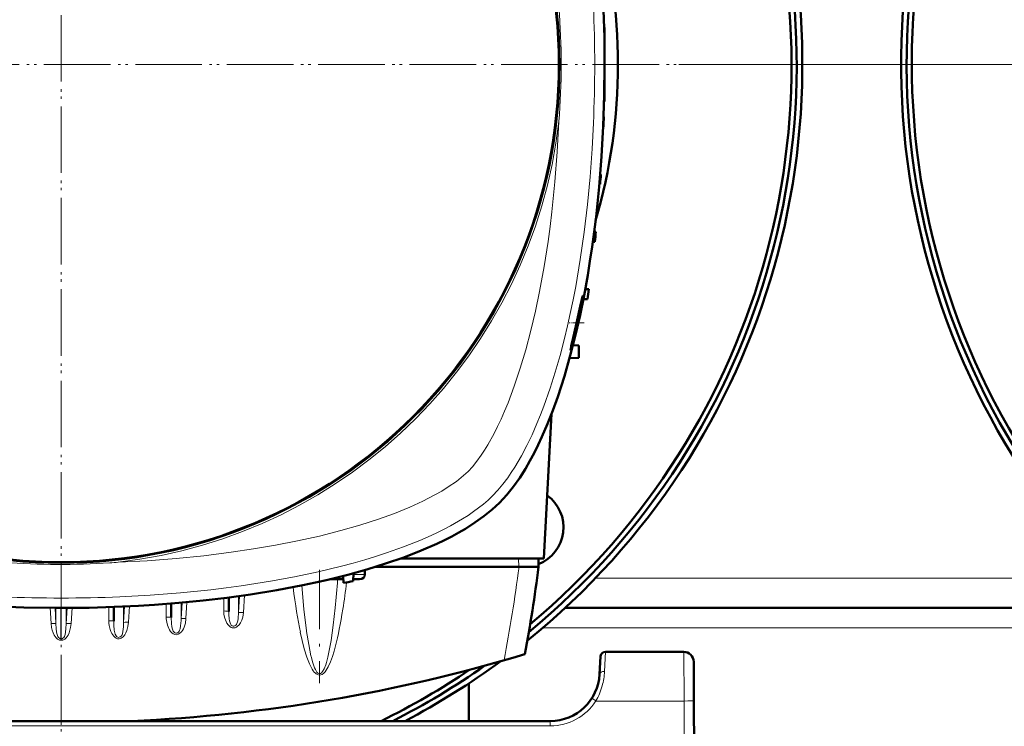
# Model space of a CAD drawing. Extents: x -1595 to 1972, y -1657 to 646.
# Tile 7 of 56: x -17 to 182, y -1305 to -1162. Entities that reach past the tile are written whole.
import ezdxf

# ---------------------------------------------------------------- set-up
doc = ezdxf.new("R2010")
doc.units = 0
doc.linetypes.add('DASHDOT', pattern=[18.5, 12, -3, 0.5, -3])

msp = doc.modelspace()

# ---------------------------------------------------------------- linework, layer by layer
at = {"color": 7, "linetype": 'DASHDOT', "lineweight": 18}
for p, q in [((-8.43, -975.86), (-8.43, -1365.86)), ((-8.44, -977.32), (-8.44, -1364.38)), ((186.57, -1170.86), (-203.43, -1170.86)), ((185.09, -1170.85), (-201.97, -1170.85)), ((506.57, -1170.86), (116.57, -1170.86)), ((505.09, -1170.85), (118.03, -1170.85)), ((43.86, -1273.14), (43.86, -1296.08))]:
    msp.add_line(p, q, dxfattribs=at)
at = {"color": 7, "lineweight": 50}
for p, q in [((101.56, -1163.35), (101.46, -1163.35)), ((101.56, -1163.35), (101.56, -1169.85)), ((101.56, -1169.85), (101.56, -1170.85)), ((101.56, -1170.85), (101.56, -1178.35)), ((101.56, -1178.35), (101.46, -1178.36)), ((101.38, -1181.48), (101.36, -1181.48)), ((101.31, -1183.48), (101.27, -1183.48)), ((100.79, -1193.1), (100.67, -1193.1)), ((100.65, -1195.1), (100.5, -1195.11)), ((99.79, -1204.73), (99.45, -1204.72)), ((99.18, -1206.74), (99.57, -1206.73)), ((98.36, -1216.35), (97.63, -1216.33)), ((98.07, -1218.35), (97.24, -1218.38)), ((95.16, -1227.67), (96.33, -1227.73)), ((96.33, -1230.23), (96.33, -1227.73)), ((94.46, -1230.33), (96.33, -1230.23)), ((90.81, -1241.57), (89.28, -1270.85)), ((89.28, -1270.85), (60.27, -1270.85)), ((88.16, -1270.85), (88.21, -1272.55)), ((53.01, -1273.2), (53.04, -1274.08)), ((84.21, -1272.55), (55.17, -1272.55)), ((84.21, -1272.55), (84.24, -1272.55)), ((84.24, -1272.55), (88.21, -1272.55)), ((45.95, -1275.05), (48.15, -1275.05)), ((48.66, -1275.05), (48.15, -1275.05)), ((48.63, -1274.39), (48.68, -1275.79)), ((50.74, -1273.84), (50.68, -1275.43)), ((51.96, -1275.05), (50.69, -1275.05)), ((25.47, -1278.74), (25.47, -1281.59)), ((2.22, -1280.65), (2.22, -1283.56)), ((13.84, -1279.96), (13.84, -1282.82)), ((209.57, -1280.85), (93.55, -1280.85)), ((100.72, -1290.69), (100.54, -1294.26)), ((117.59, -1289.74), (101.72, -1289.74)), ((119.59, -1291.73), (119.64, -1299.69)), ((74.07, -1303.74), (74.07, -1296.14)), ((120.07, -1381.74), (119.64, -1299.69)), ((90.55, -1303.74), (-107.43, -1303.74))]:
    msp.add_line(p, q, dxfattribs=at)
at = {"color": 7, "linetype": 'DASHDOT', "lineweight": 18, "ltscale": 0.003007}
msp.add_line((101.57, -1170.85), (101.45, -1170.85), dxfattribs=at)
at = {"color": 7, "linetype": 'DASHDOT', "lineweight": 18, "ltscale": 0.076287}
msp.add_line((97.45, -1223.15), (94.4, -1223.15), dxfattribs=at)
at = {"color": 7, "lineweight": 18}
for p, q in [((84.16, -1270.85), (84.21, -1272.55)), ((50.73, -1274.08), (53.04, -1274.08)), ((203.46, -1274.85), (99.67, -1274.85)), ((24.47, -1281.46), (24.47, -1278.87)), ((27.66, -1278.44), (27.46, -1281.81)), ((27.46, -1278.47), (27.46, -1281.81)), ((28.66, -1278.3), (28.46, -1281.76)), ((32.27, -1277.83), (31.89, -1277.88)), ((-10.65, -1280.85), (-10.47, -1284.01)), ((-9.66, -1280.85), (-9.48, -1284.06)), ((-9.48, -1280.85), (-9.48, -1284.06)), ((-8.47, -1287.11), (-8.47, -1280.85)), ((-8.42, -1287.11), (-8.41, -1280.85)), ((-7.22, -1280.85), (-7.41, -1284.06)), ((-7.41, -1280.85), (-7.41, -1284.06)), ((-6.23, -1280.85), (-6.42, -1284.01)), ((1.22, -1283.44), (1.22, -1280.69)), ((4.4, -1280.56), (4.21, -1283.81)), ((4.21, -1280.57), (4.21, -1283.81)), ((5.4, -1280.51), (5.21, -1283.76)), ((12.84, -1282.7), (12.84, -1280.04)), ((16.03, -1279.77), (15.84, -1283.06)), ((15.84, -1279.79), (15.84, -1283.06)), ((17.03, -1279.68), (16.83, -1283.01)), ((28.45, -1281.81), (28.46, -1281.76)), ((214.07, -1284.85), (89.06, -1284.85)), ((-8.47, -1287.11), (-8.42, -1287.11)), ((41.25, -1285.63), (41.23, -1285.46)), ((42.16, -1290.7), (42.12, -1290.53)), ((101.54, -1293.71), (101.72, -1289.74)), ((117.64, -1299.69), (117.59, -1289.74)), ((117.64, -1299.69), (99.8, -1299.69)), ((117.64, -1299.69), (118.07, -1381.74)), ((90.55, -1304.74), (-107.43, -1304.74)), ((90.55, -1303.74), (90.55, -1304.74))]:
    msp.add_line(p, q, dxfattribs=at)
at = {"color": 7, "linetype": 'DASHDOT', "lineweight": 18, "ltscale": 0.228134}
msp.add_line((-8.43, -1304.5), (-8.43, -1295.38), dxfattribs=at)
at = {"color": 7, "lineweight": 50}
for points in [[(101.56, -1170.85), (101.49, -1177.1), (101.28, -1183.31), (100.94, -1189.48), (100.45, -1195.61), (99.82, -1201.66), (99.45, -1204.73), (99.03, -1207.78), (98.6, -1210.67), (98.13, -1213.52), (97.4, -1217.6), (96.58, -1221.61), (95.68, -1225.56)], [(96.75, -1219.25), (95.73, -1223.8), (95.2, -1226.16), (94.81, -1227.9), (94.7, -1228.5), (94.68, -1228.64)], [(95.11, -1227.4), (95.52, -1225.87), (96.27, -1222.73), (96.8, -1220.14), (97.14, -1218.1), (97.18, -1217.7), (97.18, -1217.67), (97.18, -1217.66), (97.17, -1217.66), (97.17, -1217.65), (97.17, -1217.65)], [(97.17, -1217.65), (97.17, -1217.65), (97.16, -1217.66), (97.14, -1217.7), (97.03, -1218.07)], [(95.68, -1225.56), (94.61, -1229.76), (93.41, -1233.97), (92.75, -1236.06), (92.06, -1238.13), (91.08, -1240.88), (90.01, -1243.57), (88.87, -1246.22)], [(94.69, -1228.65), (94.69, -1228.65), (94.7, -1228.65), (94.71, -1228.63), (94.8, -1228.41)], [(88.87, -1246.22), (88.11, -1247.86), (87.27, -1249.54), (86.43, -1251.11), (85.53, -1252.67), (84.37, -1254.5), (83.11, -1256.28), (81.75, -1257.99), (81.03, -1258.8), (80.28, -1259.58)], [(80.28, -1259.58), (78.79, -1260.96), (77.13, -1262.3), (75.32, -1263.59), (73.37, -1264.82), (72.02, -1265.61), (70.61, -1266.37), (69.12, -1267.13), (67.57, -1267.87), (64.41, -1269.26), (60.9, -1270.63), (57.24, -1271.89), (53.45, -1273.07), (49.56, -1274.15), (45.56, -1275.15), (43.02, -1275.72), (40.45, -1276.27), (35.23, -1277.26), (29.92, -1278.12), (25.13, -1278.78), (20.28, -1279.35), (15.4, -1279.83), (10.48, -1280.21), (7.22, -1280.41), (3.95, -1280.58), (0.61, -1280.71), (-2.74, -1280.8), (-9.37, -1280.85), (-15.98, -1280.75), (-22.57, -1280.5)]]:
    msp.add_lwpolyline(points, dxfattribs=at)
at = {"color": 7, "lineweight": 18}
for points in [[(78.87, -1258.16), (79.92, -1257.04), (80.95, -1255.81), (81.94, -1254.49), (82.66, -1253.44), (83.37, -1252.35), (84.71, -1250.07), (85.82, -1247.97), (86.87, -1245.79), (87.86, -1243.53), (88.57, -1241.79), (89.25, -1240.02), (90.53, -1236.4), (91.58, -1233.1), (92.55, -1229.73), (93.44, -1226.31), (94.04, -1223.78), (94.61, -1221.24), (95.17, -1218.52), (95.7, -1215.77), (96.63, -1210.3), (97.42, -1204.77), (98.08, -1199.2), (98.61, -1193.59), (99.02, -1187.95), (99.3, -1182.71)], [(79.18, -1245.57), (79.9, -1244.15), (80.6, -1242.67), (81.32, -1241.03), (82.01, -1239.35), (83.27, -1235.99), (84.49, -1232.34), (85.6, -1228.58), (86.62, -1224.72), (87.55, -1220.78), (88.38, -1216.78), (89.3, -1211.75), (90.1, -1206.66), (90.51, -1203.67), (90.87, -1200.67), (91.5, -1194.62), (91.97, -1188.53), (92.31, -1182.41)], [(73.92, -1253.21), (74.79, -1252.27), (75.69, -1251.16), (76.59, -1249.92), (77.25, -1248.92), (77.91, -1247.85), (79.18, -1245.57)], [(3.11, -1271.61), (8.99, -1271.29), (14.84, -1270.84), (20.42, -1270.28), (25.95, -1269.59), (30.47, -1268.92), (34.95, -1268.16), (39.37, -1267.3), (43.83, -1266.31), (48.19, -1265.2), (52.03, -1264.1), (55.76, -1262.9), (59, -1261.72), (62.12, -1260.45), (64.74, -1259.25), (67.2, -1257.99), (68.59, -1257.19), (69.91, -1256.37), (71.56, -1255.23), (72.99, -1254.07), (73.92, -1253.21)], [(3.41, -1278.6), (9.59, -1278.26), (15.75, -1277.78), (21.87, -1277.16), (24.94, -1276.78), (28, -1276.37), (30.99, -1275.93), (33.96, -1275.44), (38.8, -1274.55), (43.59, -1273.54), (48.29, -1272.41), (50.66, -1271.78), (53, -1271.11), (55.21, -1270.44), (57.39, -1269.73), (60.83, -1268.51), (64.16, -1267.19), (65.82, -1266.47), (67.45, -1265.71), (68.94, -1264.98), (70.39, -1264.22), (72.77, -1262.84), (73.92, -1262.11), (75.02, -1261.36), (76.05, -1260.6), (77.03, -1259.83), (77.98, -1259.01), (78.87, -1258.16)], [(41.23, -1285.46), (40.71, -1281.1), (40.28, -1276.3)], [(34.19, -1277.44), (33.88, -1277.53), (33.24, -1277.67), (32.27, -1277.83)], [(47.02, -1280.83), (46.64, -1284.32), (46.19, -1287.45), (45.95, -1288.82)], [(12.84, -1282.7), (12.85, -1283.06), (12.94, -1283.7), (13.09, -1284.33), (13.34, -1284.99), (13.5, -1285.3), (13.7, -1285.6), (13.94, -1285.87), (14.22, -1286.09), (14.55, -1286.23), (14.91, -1286.27), (15.27, -1286.18), (15.61, -1285.99), (15.89, -1285.72), (16.12, -1285.41), (16.3, -1285.07), (16.46, -1284.72), (16.7, -1283.91), (16.83, -1283.05), (16.83, -1283.01)], [(13.84, -1282.82), (13.89, -1284), (13.97, -1284.66), (14.07, -1285.12), (14.15, -1285.35), (14.26, -1285.57), (14.41, -1285.76), (14.59, -1285.89), (14.76, -1285.95), (14.93, -1285.95), (15.12, -1285.88), (15.29, -1285.74), (15.42, -1285.57), (15.53, -1285.37), (15.62, -1285.07), (15.74, -1284.47), (15.83, -1283.4), (15.84, -1283.06)], [(15.84, -1283.06), (15.86, -1283.04), (15.95, -1283.02), (16.1, -1283), (16.83, -1283.01)], [(24.47, -1281.46), (24.52, -1282.19), (24.67, -1282.91), (24.93, -1283.6), (25.12, -1283.96), (25.36, -1284.29), (25.54, -1284.49), (25.75, -1284.66), (25.96, -1284.78), (26.18, -1284.86), (26.4, -1284.89), (26.62, -1284.89)], [(25.47, -1281.59), (25.48, -1282.2), (25.56, -1283.03), (25.63, -1283.45), (25.75, -1283.88), (25.84, -1284.09), (25.99, -1284.31), (26.18, -1284.47), (26.35, -1284.54), (26.52, -1284.55), (26.72, -1284.49), (26.89, -1284.37), (27.03, -1284.2), (27.14, -1284.01), (27.25, -1283.67), (27.31, -1283.44), (27.38, -1282.99), (27.46, -1281.81)], [(27.22, -1284.64), (27.57, -1284.3), (27.85, -1283.89), (28.12, -1283.32), (28.31, -1282.72), (28.4, -1282.27), (28.45, -1281.81)], [(27.46, -1281.81), (27.49, -1281.8), (27.57, -1281.77), (27.73, -1281.75), (28.1, -1281.75), (28.46, -1281.76)], [(-9.48, -1284.06), (-9.5, -1284.05), (-9.59, -1284.02), (-9.77, -1284), (-10.47, -1284.01)], [(-9.17, -1287.16), (-9.44, -1286.92), (-9.66, -1286.64), (-9.84, -1286.34), (-10.05, -1285.9), (-10.23, -1285.37), (-10.37, -1284.82), (-10.47, -1284.01)], [(-8.47, -1287.11), (-8.64, -1287.08), (-8.8, -1287), (-8.96, -1286.85), (-9.09, -1286.65), (-9.19, -1286.44), (-9.26, -1286.21), (-9.36, -1285.73), (-9.43, -1285.03), (-9.48, -1284.06)], [(-8.42, -1287.11), (-8.25, -1287.08), (-8.09, -1287), (-7.92, -1286.85), (-7.79, -1286.65), (-7.7, -1286.44), (-7.62, -1286.21), (-7.53, -1285.73), (-7.46, -1285.03), (-7.41, -1284.06)], [(-7.71, -1287.16), (-7.45, -1286.92), (-7.23, -1286.64), (-7.05, -1286.34), (-6.84, -1285.9), (-6.65, -1285.37), (-6.52, -1284.82), (-6.42, -1284.01)], [(-7.41, -1284.06), (-7.39, -1284.05), (-7.3, -1284.02), (-7.11, -1284), (-6.42, -1284.01)], [(5.21, -1283.76), (5.09, -1284.61), (4.86, -1285.43), (4.68, -1285.88), (4.44, -1286.31), (4.13, -1286.69), (3.93, -1286.86), (3.7, -1287), (3.33, -1287.11), (2.94, -1287.08), (2.73, -1287), (2.53, -1286.88), (2.2, -1286.57), (2, -1286.31), (1.83, -1286.02), (1.65, -1285.64), (1.5, -1285.24), (1.3, -1284.41), (1.24, -1283.93), (1.22, -1283.44)], [(2.52, -1286.18), (2.37, -1285.63), (2.32, -1285.35), (2.24, -1284.31), (2.22, -1283.56)], [(4.21, -1283.81), (4.17, -1284.7), (4.06, -1285.64)], [(4.21, -1283.81), (4.23, -1283.8), (4.27, -1283.78), (4.49, -1283.75), (4.72, -1283.75), (5.21, -1283.76)], [(-8.44, -1287.4), (-8.75, -1287.36), (-9.04, -1287.24), (-9.17, -1287.16)], [(-8.44, -1287.4), (-8.13, -1287.36), (-7.85, -1287.24), (-7.71, -1287.16)], [(3.04, -1286.79), (2.84, -1286.67), (2.68, -1286.49), (2.52, -1286.18)], [(3.71, -1286.56), (3.53, -1286.71), (3.33, -1286.8), (3.18, -1286.81), (3.04, -1286.79)], [(4.06, -1285.64), (3.96, -1286.07), (3.88, -1286.28), (3.71, -1286.56)], [(41.3, -1290.83), (40.78, -1289.15), (40.35, -1287.46), (39.97, -1285.76)], [(42.12, -1290.53), (41.66, -1288.28), (41.25, -1285.63)], [(47.11, -1288.49), (46.81, -1289.58), (46.47, -1290.66), (46.08, -1291.73), (45.61, -1292.77), (45.22, -1293.44), (44.99, -1293.76), (44.72, -1294.05), (44.38, -1294.3), (44.11, -1294.41), (43.76, -1294.44), (43.43, -1294.35), (43.21, -1294.22), (43.01, -1294.06), (42.79, -1293.83), (42.6, -1293.59), (42.36, -1293.23), (42.14, -1292.85), (41.83, -1292.19), (41.55, -1291.51), (41.3, -1290.83)], [(45.95, -1288.82), (45.54, -1290.8), (45.25, -1291.88), (45.1, -1292.36), (44.79, -1293.15), (44.47, -1293.73), (44.25, -1293.98), (44.03, -1294.12), (43.89, -1294.16), (43.74, -1294.14), (43.53, -1294.03), (43.32, -1293.82), (43.01, -1293.31), (42.85, -1292.97)], [(42.85, -1292.97), (42.49, -1291.98), (42.16, -1290.7)]]:
    msp.add_lwpolyline(points, dxfattribs=at)
msp.add_circle((-8.44, -1170.85), 101, dxfattribs=at)
at = {"color": 7, "lineweight": 50}
msp.add_circle((-8.44, -1170.85), 100.74, dxfattribs=at)
for centre, radius, start, end in [((-8.43, -1170.86), 150, 308.9754, 231.0147), ((-8.44, -1170.85), 148.87, 309.4826, 230.5172), ((311.57, -1170.86), 150, 4.7834, 231.0147), ((311.56, -1170.85), 148.87, 4.8165, 230.5172), ((-8.44, -1170.85), 147.82, 309.9547, 230.0451), ((311.56, -1170.85), 147.82, 4.8508, 230.0451), ((-8.44, -1170.85), 112.7, 343.714, 16.286), ((-223.44, -1170.85), 325, 359.8237, 0.1763), ((-223.44, -1170.85), 325, 357.7737, 358.1265), ((-223.44, -1170.85), 325, 355.7209, 356.0744), ((-223.44, -1170.85), 325, 353.6625, 354.0172), ((-223.44, -1170.85), 325, 351.5959, 351.9522), ((141.51, -1229.26), 45.87, 165.8814, 167.3994), ((74.97, -1221.81), 20.9, 341.5709, 344.4634), ((94.7, -1228.64), 0.0181, 165.2469, 232.7118), ((85.25, -1264.55), 8, 291.5866, 54.0286), ((-234.08, -1230.65), 325, 349.4417, 352.5926), ((-8.44, -955.85), 325, 280.1234, 280.4818), ((-8.44, -979.05), 325, 272.5126, 286.7861), ((101.72, -1290.74), 1, 90, 177), ((117.59, -1291.74), 2, 0.3, 90), ((-8.44, -1170.85), 147.82, 295.9747, 304.0393), ((-8.44, -1170.85), 148.87, 296.7919, 305.1791), ((-8.43, -1170.86), 150, 297.6423, 306.3706), ((90.55, -1293.74), 10, 270, 357.0001)]:
    msp.add_arc(centre, radius, start, end, dxfattribs=at)
at = {"color": 7, "lineweight": 18}
for centre, radius, start, end in [((-54.76, -1170.85), 147.52, 355.507, 4.4923), ((-178.91, -1170.85), 278.46, 357.5597, 2.4396), ((-8.44, -1170.85), 101.41, 276.5424, 353.4568), ((-8.44, -1124.55), 147.51, 265.5067, 273.8371), ((-8.43, -1124.73), 147.33, 273.8374, 274.4937), ((-234.08, -1231.14), 321, 349.1719, 352.5876), ((-170.48, -1259.1), 218.59, 354.2939, 355.8148), ((-106.7, -1257.06), 157.13, 351.189, 353.1941), ((-8.44, -1000.39), 278.46, 267.5597, 272.4396), ((-8.44, -954.69), 325.7, 276.7434, 277.1126), ((26.41, -1283.54), 1.36, 278.9694, 306.4815), ((-6.1, -1287.07), 2.37, 180.966, 188.0005), ((-10.79, -1287.07), 2.37, 351.9995, 359.034), ((88.02, -1293.07), 13.53, 344.6596, 357.2824), ((88.52, -1293.2), 13.01, 330.0886, 344.6192), ((65.1, -1353.09), 63.69, 56.9791, 57.8765), ((90.55, -1293.73), 11, 270.0069, 327.2297)]:
    msp.add_arc(centre, radius, start, end, dxfattribs=at)
at = {"color": 7, "lineweight": 50}
for centre, major_axis, ratio, start_param, end_param in [((68.55, -1172.75), (-0.73, -96.68), 0.341319, 1.592988, 2.198749), ((51.88, -1274.05), (1.14, -0.23), 0.853683, 4.943675, 6.488291)]:
    msp.add_ellipse(centre, major_axis=major_axis, ratio=ratio, start_param=start_param, end_param=end_param, dxfattribs=at)
at = {"color": 7, "lineweight": 18}
for centre, major_axis, ratio, start_param, end_param in [((48.15, -1274.05), (0, 1), 0.866025, 3.141593, 3.752802), ((43.56, -1233.5), (0.24, -60.87), 0.121427, 5.499933, 5.744375), ((24.47, -1278.84), (1, 0), 0.121869, 0.029596, 0.678029), ((43.97, -1231.76), (-0.1, -62.68), 0.121204, 0.439156, 0.663903), ((12.84, -1282.82), (1, 0), 0.121869, 0, 1.570797), ((24.47, -1281.59), (1, 0), 0.121869, 0, 1.570796), ((1.22, -1283.56), (1, 0), 0.121869, 0, 1.570796), ((101.54, -1294.32), (0.999, -0.053), 0.602236, 1.602683, 3.141439), ((117.64, -1299.7), (-2, -0.01), 0.005236, 3.141593, 4.712362)]:
    msp.add_ellipse(centre, major_axis=major_axis, ratio=ratio, start_param=start_param, end_param=end_param, dxfattribs=at)

doc.saveas('drawing.dxf')
